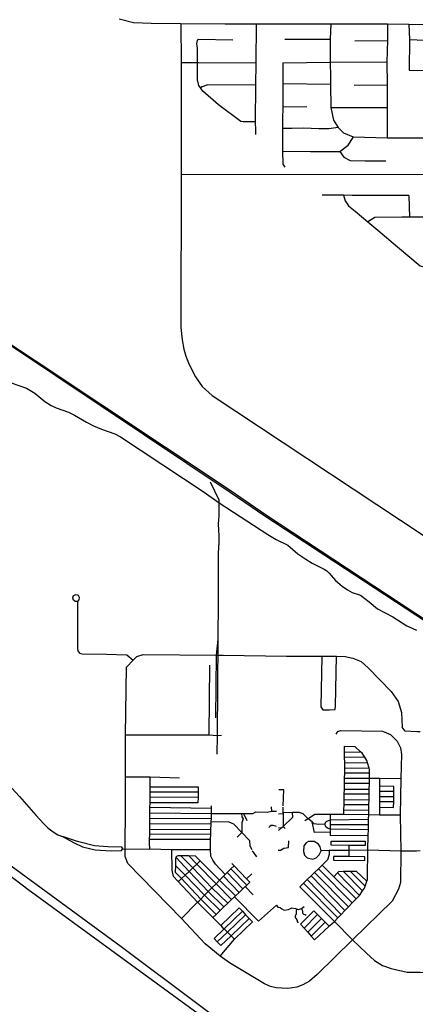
# Model space of a CAD drawing. Header units: millimetres. Extents: x 35 to 72953, y -43 to 70184.
# Tile 161 of 204: x 47997 to 49462, y 15748 to 19390. Entities that reach past the tile are written whole.
import ezdxf

# ---------------------------------------------------------------- set-up
doc = ezdxf.new("R2010")
doc.units = ezdxf.units.MM
for name, color, linetype in [('railways', 4, 'Continuous'), ('roads_1', 1, 'Continuous'), ('roads_3', 3, 'Continuous')]:
    doc.layers.add(name, color=color, linetype=linetype)

msp = doc.modelspace()

# ---------------------------------------------------------------- linework, layer by layer
at = {"layer": 'railways'}
for points in [[(42740.26, 21624.65), (42911.11, 21511.31), (43649.78, 21023.35), (44394.54, 20533.53), (45145.18, 20038.44), (45524.74, 19786.75), (45926.77, 19521.51), (46011.66, 19466.57), (46606.31, 19074.58), (46840.97, 18918.28), (47351.17, 18590.83), (47808.56, 18288.19), (48777.16, 17641.98)], [(42742.21, 21627.97), (42913.04, 21514.72), (43651.72, 21026.77), (44394.93, 20538.13), (45147.1, 20041.85), (45527.68, 19791.08), (45929.86, 19525.81), (46013.6, 19469.98), (46608.24, 19078), (46842.91, 18921.69), (47353.11, 18594.24), (47810.5, 18291.61), (48779.99, 17647.22)], [(48702.39, 17681.15), (48734.43, 17614.25), (48734.25, 17554.96), (48732.81, 17525.98), (48733.08, 17501.68), (48734.41, 17482.87), (48734.93, 17456), (48731.82, 17418.09), (48731.79, 17364.84), (48732.2, 17242.38), (48731.39, 17097.83), (48728.49, 16743.02), (48727.79, 16673.62)], [(48777.16, 17641.98), (48904.77, 17554.68), (49610.75, 17093.21), (49622.23, 17085.61), (50081.36, 16781.82), (50163.84, 16725.26), (50473.69, 16521.51), (52388.47, 15260.45), (52467.39, 15208.87), (52990.96, 14860.7), (53262.25, 14682.87), (53424.34, 14577.28)], [(48779.99, 17647.22), (48907.59, 17559.91), (49612.66, 17096.83), (49624.19, 17089.25), (50084.17, 16787.04), (50166.66, 16730.49), (50476.51, 16526.75), (52391.29, 15265.69), (52470.21, 15214.1), (52993.77, 14865.92), (53265.07, 14688.11), (53426.81, 14581.64)], [(48731.39, 17097.83), (48724.73, 17039.32), (48722.67, 16808.11)]]:
    msp.add_lwpolyline(points, dxfattribs=at)
at = {"layer": 'roads_1'}
for points in [[(49631.46, 15035.31), (49412.47, 15192.11), (48947.95, 15530.11), (48373.54, 15960.89), (47377.76, 16689.48), (46565.34, 17287.05), (46288.89, 17489.72), (45889.21, 17784.09), (45487.94, 18078.46), (44922.15, 18494.3), (44777.06, 18599.67), (44435.02, 18854.66)], [(47817.31, 16333.15), (48027.34, 16173.9), (48672.05, 15704.28), (49040.25, 15434.88), (49641.26, 14990.99), (50978.1, 14013.24), (52007.89, 13249.81), (52531.47, 12863.56), (52715.46, 12728.83), (52752.42, 12701.46), (52882.15, 12606), (53082.77, 12459.64), (53340.28, 12269.21), (53925.7, 11839.27), (54158.92, 11667.13), (54341.58, 11534.32)]]:
    msp.add_lwpolyline(points, dxfattribs=at)
at = {"layer": 'roads_3'}
for points in [[(48366, 19393.06), (48419.46, 19380.24), (48484.34, 19377.04), (48594.63, 19376.22), (48758.17, 19374.73), (48826.09, 19374.85), (48872.55, 19375.17), (49149.72, 19375.16), (49193.24, 19375.5), (49359.96, 19375.23), (49438.48, 19374.13), (49495.4, 19372.06), (49503.79, 19371.96), (49600.11, 19371.36), (49716.8, 19370.58), (49820.29, 19369.88), (49846.97, 19371.29), (49979.08, 19370.92), (49993.21, 19371.56), (50130.76, 19371.33), (50400.82, 19366.65), (50825.66, 19367.12), (52442.54, 19367.8)], [(48594.63, 19376.22), (48595.78, 19230.3), (48595.25, 18817.62), (48594.52, 18251.22), (48599.07, 18206.39), (48605.15, 18171.25), (48612.72, 18145.25), (48624.77, 18115.16), (48649.05, 18069.35), (48673.39, 18033.64), (48710.1, 18000.36), (49582.48, 17422.47), (49650.41, 17386.97), (49722.46, 17363.68)], [(48872.55, 19375.17), (48871.78, 19229.59), (48870.41, 19148.1), (48868.97, 19012.15), (48870.11, 18980.22), (48870.47, 18966.03)], [(49149.72, 19375.16), (49146.68, 19317.87), (49146.81, 19232.56), (49148.38, 19178.33), (49147.82, 19150.73), (49149.85, 19065.41), (49159.94, 19019.07), (49176.41, 18991.18)], [(49359.96, 19375.23), (49358.93, 19313.63), (49357.24, 19234.64), (49357.77, 19149.52), (49357.84, 19065.85), (49357.59, 18953.68)], [(49438.48, 19374.13), (49440.32, 19317.12), (49439.36, 19203.74)], [(49440.32, 19317.12), (49526.84, 19313.93), (49606.58, 19313.6), (49691.58, 19315.2), (49774.74, 19313.35), (49837.09, 19312.78), (49843.77, 19317.85), (49844.6, 19324.76), (49846.97, 19371.29)], [(48868.97, 19012.15), (48824.56, 19012.92), (48815.73, 19013.58), (48734.13, 19075.27), (48675.65, 19126.19), (48667.36, 19138.12), (48661.36, 19146.77), (48656.23, 19167.38), (48655.69, 19284.95), (48653.28, 19302.51), (48655.98, 19312.99), (48660.04, 19317.73)], [(48660.04, 19317.73), (48786.68, 19315.59)], [(48978.97, 19318.23), (49146.68, 19317.87)], [(49238.77, 19312.05), (49358.93, 19313.63)], [(48871.78, 19229.59), (48659.52, 19230.9), (48595.78, 19230.3)], [(48971.72, 19230.72), (48971.63, 19180.51), (48972.14, 19153.03), (48972.31, 19068.28), (48970.31, 19020.59), (48970.98, 18987.39), (48970.69, 18903.89), (48971.62, 18855.64), (48979.32, 18844.5)], [(48971.72, 19230.72), (49146.81, 19232.56), (49357.24, 19234.64)], [(49439.36, 19203.74), (49525.05, 19202.83), (49555.75, 19202.5), (49605.65, 19201.98), (49690.53, 19201.08), (49773.88, 19200.19), (49867.35, 19199.21)], [(48870.41, 19148.1), (48694.63, 19149.53), (48672.91, 19141.72), (48667.36, 19138.12)], [(49147.82, 19150.73), (48972.14, 19153.03)], [(49236.08, 19148.66), (49357.77, 19149.52)], [(49176.41, 18991.18), (49196.27, 18972.32), (49232.34, 18956.57), (49357.59, 18953.68), (49559.44, 18952.78), (49610.33, 18953.24), (49658.19, 18952.88), (49784.8, 18950.45), (49813.02, 18952.65), (49837.11, 18959.64), (49856.13, 18968.2), (49873.86, 18990.02), (49910.86, 19042.48), (49937.13, 19074.73), (49970.07, 19098.78), (50130.85, 19115.5)], [(48972.31, 19068.28), (49060.46, 19069.52)], [(49149.85, 19065.41), (49357.84, 19065.85)], [(49176.41, 18991.18), (49142.72, 18986.21), (49105.14, 18986.61), (49048.45, 18988.93), (49005.75, 18987.75), (48970.98, 18987.39)], [(48595.25, 18817.62), (49609.58, 18819.43), (49685.49, 18825.12), (49751.82, 18839.29), (49798.82, 18851.84), (49906.86, 18893.12), (50027.71, 18942), (50136, 18969.97)], [(48970.69, 18903.89), (49074.66, 18902.44), (49183.36, 18902.71), (49213.88, 18926.68), (49232.32, 18954.61), (49232.34, 18956.57)], [(49183.36, 18902.71), (49198, 18881.79), (49221.15, 18869.04), (49277, 18868.46), (49352.61, 18867.71)], [(49196.76, 18740.59), (49203.02, 18720.37), (49214.57, 18701.99), (49240.06, 18681.5), (49286.76, 18642.94), (49323.25, 18611.4), (49397.01, 18549.82), (49480.02, 18479.79), (49499.67, 18475.41), (49518.34, 18474.09), (49543.78, 18489.33), (49551.91, 18500.16), (49553.92, 18504.81), (49558.33, 18515.04), (49612.46, 18621.92), (49617.07, 18628.32), (49674.52, 18708.28), (49678.84, 18714.28), (49731.98, 18765.53), (49744.95, 18767.79)], [(49438.72, 18739.35), (49229.11, 18740.55), (49196.76, 18740.59), (49117.92, 18740.67)], [(49438.72, 18739.35), (49441.3, 18659.96)], [(49617.07, 18628.32), (49582.5, 18654.14), (49564.85, 18658.5), (49536.97, 18659.61), (49441.3, 18659.96), (49412.01, 18660.06), (49312.53, 18658.2), (49286.76, 18642.94)], [(47965.53, 18047.56), (48022.46, 18027.26), (48053.62, 18009.03), (48090.85, 17978.38), (48114.46, 17963.02), (48132.68, 17954.62), (48178.19, 17938.41), (48200, 17927.91), (48245.14, 17901.28), (48270.26, 17888.35), (48299.81, 17875.54), (48349.28, 17858.22), (48370.62, 17846.95), (48680.44, 17642.2), (48736.36, 17602.73), (48915.92, 17486.43), (48947, 17467.76), (48990.44, 17446.44), (49027.1, 17414.8), (49056.95, 17394.13), (49081.04, 17379.43), (49124.48, 17358.22), (49134.59, 17351.48), (49143.47, 17343.4), (49166.54, 17315.4), (49191.3, 17294.83), (49211.05, 17280.79), (49228.71, 17271.17), (49259.48, 17261.48), (49291.61, 17237.26), (49322.22, 17211.04), (49379.55, 17181.55), (49430.37, 17148.72), (49467.11, 17132.05)], [(46570.74, 17840.34), (46718.19, 17460.08), (46759.59, 17395.67), (46892.49, 17333.82), (47039.17, 17277.63), (47139.69, 17213.32), (47211.87, 17148.15), (47323.85, 17007.29), (47391.19, 16934.86), (47486.86, 16862.23), (47636.01, 16787.77), (47752.72, 16735.56), (47871.1, 16652.75), (47996.38, 16516.76), (48056.96, 16448.23), (48087.31, 16415.22), (48102.16, 16400.99), (48121.8, 16386.37), (48139.1, 16375.41), (48155.53, 16368.43)], [(48211.62, 17238.28), (48203.07, 17238.51), (48196.95, 17242.88), (48193.75, 17251.86), (48197.16, 17259.9), (48206.2, 17263.56), (48214.27, 17261.14), (48217.95, 17253.61), (48216.74, 17244.36), (48211.62, 17238.28), (48211.42, 17064.12), (48212.91, 17055.36), (48218.78, 17047.35), (48228.77, 17044.61), (48318.85, 17043.11), (48394.04, 17041.17), (48417.27, 17021.48)], [(49229.27, 15986), (49098.46, 15858.69), (49070.27, 15833.3), (49046.13, 15820.63), (49024.24, 15811.62), (49007.98, 15809.03), (48990.16, 15806.64), (48968.21, 15807.32), (48947, 15809.33), (48926.19, 15814.07), (48903.86, 15823.5), (48774.52, 15902.13), (48739.61, 15926.03), (48684.59, 15972.23), (48596.12, 16065.51), (48397.37, 16269.17), (48387.6, 16294.94), (48387.62, 16322.46), (48389.72, 16481.13), (48389.64, 16588.68), (48389.31, 16745.53), (48393.28, 16994.79), (48417.27, 17021.48), (48431.65, 17034.92), (48455.13, 17041.52), (48724.73, 17039.32), (48750.46, 17039.36), (48985.41, 17036.01), (49116.59, 17035.81), (49170.85, 17035.58), (49202.11, 17034.38), (49231, 17028.28), (49261.38, 17015.72), (49288.14, 16992.77), (49373.21, 16905.78), (49399.31, 16868.04), (49410.86, 16826.95), (49413.11, 16772.84)], [(49116.59, 17035.81), (49113.11, 16848.32), (49120.43, 16837.86), (49144.72, 16837.9), (49165.77, 16838.73)], [(49165.77, 16838.73), (49166.56, 16851.64), (49170.85, 17035.58)], [(48699.27, 16744.38), (48701.2, 17002.86)], [(49169.18, 16747.67), (49175.64, 16757.35), (49186.97, 16760.59), (49340.85, 16758.45), (49370.03, 16746.41), (49395.18, 16721.47), (49407.18, 16697.09), (49411.28, 16671.57), (49408.79, 16583.4), (49406.26, 16447.97), (49408.26, 16314.71), (49407.03, 16198.71), (49399.49, 16173.93), (49376.41, 16129.19), (49229.27, 15986)], [(49480.72, 16756.16), (49467.89, 16756.23), (49424.96, 16758.16), (49413.11, 16772.84)], [(48389.31, 16745.53), (48699.27, 16744.38), (48728.49, 16743.02), (48745.31, 16743.34)], [(49290.02, 16448.56), (49290.39, 16465.82), (49290.81, 16485.57), (49291.22, 16505.11), (49291.63, 16525.04), (49292.03, 16543.78), (49292.47, 16564.31), (49292.88, 16584.47), (49292.98, 16603.02), (49293.06, 16617.12), (49291.53, 16622.09), (49285.76, 16640.87), (49282.81, 16650.49), (49274.97, 16662.66), (49265.85, 16676.81), (49260, 16682.12), (49240, 16700.31), (49198.52, 16701.36), (49198.95, 16680.64), (49199.34, 16661.46), (49199.73, 16642.12), (49200.13, 16622.96), (49199.94, 16603.45), (49199.34, 16585.23), (49198.64, 16564.35), (49198.65, 16544.23), (49198.22, 16525.47), (49197.73, 16504.76), (49197.3, 16486.55), (49196.84, 16467.02), (49196.46, 16450.72)], [(49198.95, 16680.64), (49260, 16682.12)], [(49274.97, 16662.66), (49199.34, 16661.46)], [(49199.73, 16642.12), (49285.76, 16640.87)], [(49200.13, 16622.96), (49291.53, 16622.09)], [(48588.77, 16584.64), (48481.06, 16588.49), (48389.64, 16588.68)], [(48478.86, 16323.37), (48478.48, 16344.04), (48478.62, 16357.28), (48478.83, 16376.46), (48479.03, 16396.23), (48479.23, 16415.4), (48479.44, 16436.34), (48479.64, 16455.83), (48479.85, 16475.93), (48480.04, 16493.59), (48480.25, 16514.22), (48480.44, 16533.11), (48480.65, 16553.17), (48480.75, 16562.65), (48481.06, 16588.49)], [(49199.34, 16585.23), (49292.88, 16584.47)], [(49292.98, 16603.02), (49199.94, 16603.45)], [(49292.88, 16584.47), (49329.96, 16584.13), (49408.79, 16583.4)], [(49329.96, 16584.13), (49329.86, 16567.41), (49329.78, 16554.59), (49329.66, 16535.09), (49329.55, 16515.59), (49329.45, 16497.32), (49329.32, 16476.99), (49329.24, 16463.58), (49329.16, 16448.35)], [(48480.65, 16553.17), (48658.45, 16552.29), (48658.18, 16532.53), (48657.93, 16513.66), (48657.66, 16493.3), (48480.04, 16493.59)], [(48973.61, 16481.78), (48974.99, 16541.61), (48956.9, 16541.06)], [(49292.47, 16564.31), (49198.64, 16564.35)], [(49198.65, 16544.23), (49292.03, 16543.78)], [(49329.32, 16476.99), (49382.16, 16476.68), (49382.28, 16497), (49382.39, 16515.29), (49382.5, 16534.79), (49382.62, 16554.27), (49329.78, 16554.59)], [(48657.93, 16513.66), (48480.25, 16514.22)], [(48658.18, 16532.53), (48480.44, 16533.11)], [(49197.73, 16504.76), (49291.22, 16505.11)], [(49291.63, 16525.04), (49198.22, 16525.47)], [(49382.39, 16515.29), (49329.55, 16515.59)], [(49382.5, 16534.79), (49329.66, 16535.09)], [(48707.94, 16472.84), (48479.85, 16475.93)], [(48757.86, 16227.88), (48722.39, 16265.93), (48712.55, 16281.24), (48705.62, 16295.67), (48703.43, 16320.47), (48704.06, 16341.79), (48704.58, 16357.68), (48705.23, 16377.14), (48705.8, 16394.54), (48706.44, 16414.3), (48706.78, 16424.34), (48707.13, 16434.97), (48707.76, 16454.04), (48707.94, 16472.84), (48708.21, 16482.16)], [(48928.79, 16478.05), (48929.49, 16462.44)], [(49127.66, 16414.72), (49105.25, 16412.95), (49088.21, 16416.06), (49080.12, 16422.55), (49065.4, 16434.38), (49047.24, 16452.51), (49032.55, 16457.7), (49007.92, 16457.34), (48973.03, 16456.81), (48973.52, 16477.74)], [(49196.84, 16467.02), (49290.39, 16465.82)], [(49290.81, 16485.57), (49197.3, 16486.55)], [(49382.28, 16497), (49329.45, 16497.32)], [(48479.44, 16436.34), (48707.13, 16434.97)], [(48479.64, 16455.83), (48707.76, 16454.04)], [(48707.76, 16454.04), (48819.36, 16454.47), (48826.31, 16454.49), (48860.78, 16453.8)], [(48819.36, 16454.47), (48820.29, 16441.35), (48824.37, 16434.18), (48820.1, 16419.34), (48819.94, 16383.64), (48802.36, 16365.88)], [(48826.31, 16454.49), (48839, 16427.58)], [(48860.78, 16453.8), (48871.94, 16459.65), (48913.47, 16459.04), (48929.49, 16462.44), (48948.62, 16462.24)], [(48955.84, 16401.15), (48967.64, 16401.81), (48973.38, 16406.42), (49008.59, 16439.91), (49007.92, 16457.34)], [(48973.07, 16452.24), (48956.27, 16451.97)], [(48973.03, 16456.81), (48973.07, 16452.24), (48973.38, 16406.42), (48980.83, 16398)], [(49406.26, 16447.97), (49329.16, 16448.35), (49290.02, 16448.56), (49196.46, 16450.72), (49147.39, 16450.58), (49140.96, 16450.56), (49089.93, 16449.9), (49065.4, 16434.38), (49052.67, 16426.33)], [(49288.51, 16392.94), (49147.29, 16395.81), (49136.6, 16399.42), (49130.92, 16404.25), (49127.66, 16414.72), (49130.88, 16422.78), (49135.27, 16426.12), (49146.75, 16430.58), (49289.59, 16432.58)], [(49145.76, 16039.63), (49162.64, 16054.73), (49174.93, 16067.47), (49187.31, 16080.3), (49201.37, 16094.86), (49215.14, 16109.13), (49228.88, 16123.38), (49242.8, 16137.8), (49255.31, 16150.77), (49267.12, 16167.3), (49274.62, 16177.81), (49277.09, 16185.23), (49283.11, 16203.35), (49285.15, 16209.46), (49285.27, 16219.15), (49286.47, 16317.74), (49287.98, 16373.39), (49288.51, 16392.94), (49289.06, 16412.97), (49289.59, 16432.58), (49290.02, 16448.56)], [(49147.39, 16450.58), (49146.75, 16430.58), (49147.03, 16413), (49147.29, 16395.81), (49147.14, 16384.31), (49147.01, 16373.11), (49287.98, 16373.39)], [(48479.03, 16396.23), (48705.8, 16394.54)], [(48706.44, 16414.3), (48479.23, 16415.4)], [(48706.78, 16424.34), (48771.35, 16422.62), (48788.74, 16415.25), (48819.94, 16383.64), (48847.98, 16354.48), (48849.82, 16333.82), (48856.84, 16321.29)], [(48948.14, 16405.88), (48936.58, 16409.21), (48928.23, 16409.65), (48923.94, 16405.38), (48920.06, 16402.42)], [(48967.64, 16401.81), (48955.75, 16390.9)], [(49147.14, 16384.31), (49089.05, 16384.22), (49080.12, 16422.55)], [(49147.03, 16413), (49289.06, 16412.97)], [(48155.53, 16368.43), (48198.81, 16345.4), (48230.24, 16331.01), (48277.41, 16319.74), (48336.06, 16316.31), (48374.87, 16317.23), (48379.72, 16322.66)], [(48379.72, 16322.66), (48375.86, 16328.83), (48323.28, 16330.47), (48274.37, 16334.82), (48212.09, 16349.76), (48155.53, 16368.43)], [(48704.58, 16357.68), (48478.62, 16357.28)], [(48705.23, 16377.14), (48478.83, 16376.46)], [(48379.72, 16322.66), (48387.62, 16322.46)], [(48387.62, 16322.46), (48478.86, 16323.37), (48561, 16320.74), (48703.43, 16320.47)], [(48655.98, 16125.34), (48583.55, 16203.28), (48566.62, 16221.5), (48562.24, 16244.32), (48561, 16320.74)], [(48954.98, 16318.38), (48963.44, 16318.67), (48975.86, 16325.67), (48992.34, 16328.13), (48993.83, 16352.74)], [(49143.64, 16317.13), (49143.26, 16302.83), (49137.2, 16282.56), (49124.93, 16270.67), (49117.44, 16263.42), (49103.36, 16249.78), (49089.13, 16236.01), (49076.5, 16223.77), (49061.78, 16209.52), (49048.03, 16196.2), (49034.54, 16183.13), (49162.64, 16054.73), (49229.27, 15986)], [(49114.16, 16316.34), (49109.99, 16330.06), (49104, 16340.9), (49087.28, 16350.17), (49066.82, 16350.13), (49058.41, 16345.62), (49050.05, 16333.97), (49048.47, 16313.02), (49052.54, 16299.33), (49062.27, 16289.67), (49082.53, 16284.87), (49095.48, 16289.73), (49106.96, 16300.69), (49114.16, 16316.34)], [(49480.35, 16315.38), (49466.2, 16315.09), (49408.26, 16314.71), (49286.47, 16317.74), (49216.09, 16316.85), (49143.64, 16317.13), (49114.16, 16316.34)], [(49216.16, 16336.05), (49150.41, 16336.3), (49150.47, 16352.13), (49276.58, 16351.66), (49276.52, 16335.82), (49216.16, 16336.05)], [(49216.16, 16336.05), (49216.09, 16316.85), (49216, 16294.4)], [(48583.55, 16203.28), (48589.09, 16206.44), (48596.06, 16213.01), (48610.14, 16226.27), (48624.68, 16239.96), (48638, 16252.51), (48653.1, 16266.74), (48666.27, 16279.14), (48648.15, 16296.57), (48623.51, 16296.84), (48594.64, 16297.16), (48582.76, 16297.36), (48577.83, 16294.99), (48575.46, 16292.08), (48573.82, 16286.98), (48573.77, 16261.53), (48573.73, 16236.44), (48596.06, 16213.01)], [(48575.46, 16292.08), (48624.68, 16239.96), (48695.65, 16165.27), (48753.36, 16108.55)], [(48594.64, 16297.16), (48638, 16252.51), (48709, 16178.7), (48767.7, 16122.31)], [(48623.51, 16296.84), (48653.1, 16266.74), (48724.53, 16194.34), (48782.23, 16135.84)], [(48858.44, 16315.51), (48874.75, 16294.06)], [(49216, 16294.4), (49160, 16295.33), (49159.76, 16281.63), (49275.58, 16279.72), (49275.81, 16293.41), (49216, 16294.4)], [(48573.77, 16261.53), (48610.14, 16226.27), (48682.11, 16151.64), (48739.57, 16095.34)], [(48596.12, 16065.51), (48655.98, 16125.34), (48661.75, 16131.15), (48667.86, 16137.29), (48682.11, 16151.64), (48695.65, 16165.27), (48709, 16178.7), (48724.53, 16194.34), (48737.6, 16207.49), (48748.85, 16218.82), (48751.77, 16221.75), (48757.86, 16227.88), (48765.94, 16235.84), (48779.82, 16249.67), (48791.31, 16260.88)], [(48666.27, 16279.14), (48737.6, 16207.49), (48795.95, 16148.9)], [(48712.32, 16069.3), (48724.4, 16080.8), (48739.57, 16095.34), (48753.36, 16108.55), (48767.7, 16122.31), (48782.23, 16135.84), (48792.99, 16146.08), (48795.95, 16148.9), (48809.67, 16161.99), (48823.11, 16174.77), (48832.19, 16183.41), (48837.95, 16188.9), (48849.43, 16199.83), (48837.69, 16212.17), (48791.31, 16260.88)], [(48779.82, 16249.67), (48837.95, 16188.9)], [(48791.31, 16260.88), (48782.68, 16269.04)], [(49103.36, 16249.78), (49228.88, 16123.38)], [(49242.8, 16137.8), (49161.01, 16219.75), (49117.44, 16263.42)], [(48596.06, 16213.01), (48667.86, 16137.29), (48724.4, 16080.8)], [(48751.77, 16221.75), (48809.67, 16161.99)], [(48765.94, 16235.84), (48823.11, 16174.77)], [(48837.69, 16212.17), (48856.97, 16231.15)], [(49187.31, 16080.3), (49061.78, 16209.52)], [(49076.5, 16223.77), (49201.37, 16094.86)], [(49215.14, 16109.13), (49089.13, 16236.01)], [(49161.01, 16219.75), (49174.13, 16233.97), (49179.53, 16239.83), (49194.83, 16240.17), (49220.99, 16240.74), (49243.05, 16241.22), (49283.11, 16203.35)], [(49174.13, 16233.97), (49255.31, 16150.77)], [(49194.83, 16240.17), (49267.12, 16167.3)], [(49220.99, 16240.74), (49277.09, 16185.23)], [(48832.19, 16183.41), (48861.38, 16152.59)], [(49048.03, 16196.2), (49174.93, 16067.47)], [(48792.99, 16146.08), (48881.68, 16055.59), (48948.81, 16114.99), (48953.59, 16107.15), (48962.4, 16105.82), (48968.49, 16101.33), (48976.18, 16096.64), (48992.88, 16098.92), (49005.5, 16104.55), (49018.37, 16102.1), (49022.78, 16100.7), (49030.34, 16098.31), (49041.39, 16102.81), (49050.32, 16109.98)], [(48655.98, 16125.34), (48712.32, 16069.3)], [(48741.75, 16039.84), (48809.58, 16104.96), (48821.89, 16092.26), (48834.08, 16079.69), (48847.57, 16065.77), (48859.72, 16053.23), (48792.83, 15989.02)], [(49022.78, 16100.7), (49021.78, 16090.87), (49021.79, 16082.56), (49017.74, 16074.7), (49017.31, 16068.85), (49020.92, 16063.92), (49025.22, 16058.09), (49025.46, 16053.83), (49028.39, 16049.35)], [(49041.39, 16102.81), (49044.8, 16092.93), (49045.03, 16087.1), (49045.48, 16083.73), (49048.88, 16081.49), (49054.3, 16079.93), (49057.61, 16077.78)], [(48712.32, 16069.3), (48733.37, 16048.48), (48741.75, 16039.84), (48747.41, 16033.99), (48754.23, 16027.31), (48766.7, 16015.01), (48780.51, 16001.4), (48786.95, 15995.08), (48792.83, 15989.02)], [(48821.89, 16092.26), (48754.23, 16027.31), (48716.99, 15991.57), (48729.22, 15979.03)], [(48847.57, 16065.77), (48780.51, 16001.4), (48742.72, 15965.11), (48729.22, 15979.03), (48766.7, 16015.01), (48834.08, 16079.69)], [(49142.78, 16036.85), (49128.49, 16051.42), (49114.54, 16065.61), (49100.51, 16079.92), (49086.77, 16093.91), (49036.98, 16044.4), (49050.48, 16029.64), (49064.06, 16014.78), (49077.14, 16000.46), (49089.44, 15987), (49142.78, 16036.85), (49145.76, 16039.63)], [(49100.51, 16079.92), (49050.48, 16029.64)], [(49114.54, 16065.61), (49064.06, 16014.78)], [(49128.49, 16051.42), (49077.14, 16000.46)], [(48739.61, 15926.03), (48792.83, 15989.02)], [(49229.27, 15986), (49281.71, 15937.29), (49310.81, 15910.27), (49341.36, 15892.06), (49372.74, 15881.13), (49432.51, 15866.7), (49468.36, 15866.69), (49480.76, 15866.51), (49695.91, 15863.24), (49715.28, 15862.98)]]:
    msp.add_lwpolyline(points, dxfattribs=at)

doc.saveas('drawing.dxf')
